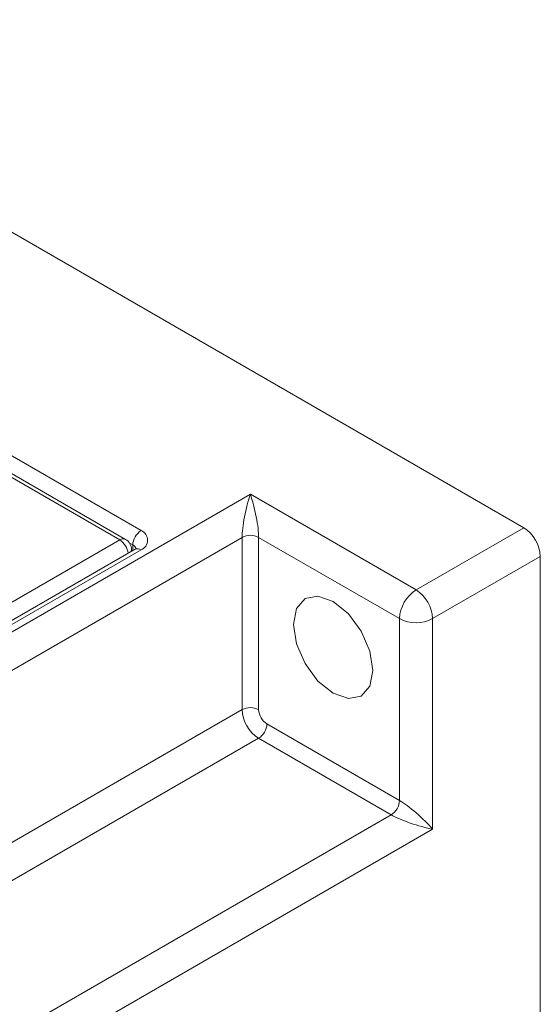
# Model space of a CAD drawing. Header units: millimetres. Extents: x -420 to 420, y -297 to 297.
# Tile 195 of 197: x 361 to 384, y 216 to 258. Entities that reach past the tile are written whole.
import ezdxf

# ---------------------------------------------------------------- set-up
doc = ezdxf.new("R2010")
doc.units = ezdxf.units.MM
doc.header["$MEASUREMENT"] = 0
doc.layers.add('layer 1', color=7, linetype='Continuous')

msp = doc.modelspace()

# ---------------------------------------------------------------- linework, layer by layer
at = {"layer": 'layer 1', "color": 7, "lineweight": 9}
for points in [[(382.8166, 236.1603), (382.8166, 236.1603), (330.9575, 266.0981), (330.9575, 266.0981)], [(365.7483, 235.6608), (365.7483, 235.6608), (356.6172, 240.9322), (356.6172, 240.9322)], [(365.4971, 235.6361), (365.4971, 235.6361), (356.6172, 240.7623), (356.6172, 240.7623)], [(358.379, 240.6714), (358.379, 240.6714), (366.4066, 236.0374), (366.4066, 236.0374)], [(308.3088, 201.3498), (308.3088, 201.3498), (371.095, 237.5958), (371.095, 237.5958)], [(371.095, 237.5958), (371.095, 237.5958), (378.1989, 233.4948), (378.1989, 233.4948)], [(371.095, 237.5958), (371.095, 237.5958), (371.095, 237.5956), (371.095, 237.5956)], [(371.095, 237.5958), (371.095, 237.5958), (371.095, 237.5956), (371.095, 237.5956)], [(370.8439, 236.6305), (370.8439, 236.6305), (370.8439, 236.6305), (370.8439, 236.6305)], [(371.3462, 236.6305), (371.3462, 236.6305), (371.3462, 236.6305), (371.3462, 236.6305)], [(366.4066, 236.0374), (366.1951, 235.9022), (366.0627, 235.6727), (366.0513, 235.4221)], [(378.1989, 233.4948), (378.1989, 233.4948), (382.8166, 236.1603), (382.8166, 236.1603)], [(383.5271, 234.9299), (383.5041, 235.4311), (383.2393, 235.8901), (382.8166, 236.1603)], [(370.7398, 235.75), (370.7398, 235.75), (309.0191, 200.1196), (309.0191, 200.1196)], [(312.9277, 205.2884), (312.9277, 205.2884), (365.4971, 235.6361), (365.4971, 235.6361)], [(365.7483, 235.6608), (365.666, 235.698), (365.5705, 235.6885), (365.4971, 235.6361)], [(365.8503, 235.0658), (365.8242, 235.2994), (365.6946, 235.5087), (365.4971, 235.6361)], [(365.9995, 235.2258), (365.9995, 235.4053), (365.9038, 235.5712), (365.7483, 235.6608)], [(366.0513, 235.4221), (366.0513, 235.4221), (365.919, 235.4985), (365.919, 235.4985)], [(371.4503, 235.75), (371.2274, 235.8655), (370.9627, 235.8655), (370.7398, 235.75)], [(370.7398, 228.367), (370.7398, 228.367), (370.7398, 235.75), (370.7398, 235.75)], [(370.7398, 235.75), (370.7398, 235.75), (370.7398, 235.75), (370.7398, 235.75)], [(377.4886, 232.2642), (377.4886, 232.2642), (371.4503, 235.75), (371.4503, 235.75)], [(371.4503, 235.75), (371.4503, 235.75), (371.4503, 235.75), (371.4503, 235.75)], [(371.4503, 235.75), (371.4503, 235.75), (371.4503, 228.367), (371.4503, 228.367)], [(366.1553, 235.2421), (366.1553, 235.2421), (313.3017, 204.7303), (313.3017, 204.7303)], [(366.4066, 235.2172), (366.4066, 235.2172), (313.5529, 204.7054), (313.5529, 204.7054)], [(365.9995, 235.1521), (365.9995, 235.1521), (365.9995, 235.2258), (365.9995, 235.2258)], [(366.1923, 235.2617), (366.1692, 235.3323), (366.1181, 235.3902), (366.0513, 235.4221)], [(366.0513, 235.182), (366.0513, 235.182), (366.0513, 235.4221), (366.0513, 235.4221)], [(366.4066, 235.2172), (366.3332, 235.2697), (366.2375, 235.279), (366.1553, 235.2421)], [(383.5271, 234.9299), (383.5271, 234.9299), (378.9094, 232.2642), (378.9094, 232.2642)], [(383.5271, 73.3228), (383.5271, 73.3228), (383.5271, 234.9299), (383.5271, 234.9299)], [(378.1989, 233.4948), (377.7764, 233.2243), (377.5114, 232.7654), (377.4886, 232.2642)], [(378.9094, 232.2642), (378.8865, 232.7654), (378.6217, 233.2243), (378.1989, 233.4948)], [(377.4886, 232.2642), (377.9341, 232.0335), (378.464, 232.0335), (378.9094, 232.2642)], [(377.4886, 224.471), (377.4886, 224.471), (377.4886, 232.2642), (377.4886, 232.2642)], [(378.9094, 232.2642), (378.9094, 232.2642), (378.9094, 223.2405), (378.9094, 223.2405)], [(286.9128, 179.9748), (286.9128, 179.9748), (370.7398, 228.367), (370.7398, 228.367)], [(371.4503, 228.367), (371.2274, 228.4825), (370.9627, 228.4825), (370.7398, 228.367)], [(370.7398, 228.367), (370.7627, 227.8659), (371.0276, 227.407), (371.4503, 227.1366)], [(371.4503, 228.367), (371.4617, 228.1165), (371.5942, 227.887), (371.8055, 227.7518)], [(371.4503, 227.1366), (371.6617, 227.2718), (371.794, 227.5012), (371.8055, 227.7518)], [(371.8055, 227.7518), (371.8055, 227.7518), (377.4886, 224.471), (377.4886, 224.471)], [(371.4503, 227.1366), (371.4503, 227.1366), (287.6233, 178.7444), (287.6233, 178.7444)], [(377.1334, 223.8557), (377.1334, 223.8557), (371.4503, 227.1366), (371.4503, 227.1366)], [(377.1334, 223.8557), (377.3448, 223.9909), (377.4772, 224.2204), (377.4886, 224.471)], [(377.4886, 224.471), (377.4886, 224.471), (377.4886, 224.471), (377.4886, 224.471)], [(293.3065, 175.4635), (293.3065, 175.4635), (377.1334, 223.8557), (377.1334, 223.8557)], [(377.1334, 223.8557), (377.1334, 223.8557), (377.1334, 223.8557), (377.1334, 223.8557)], [(378.1989, 223.9408), (378.1989, 223.9408), (378.1989, 223.9408), (378.1989, 223.9408)], [(377.9478, 223.5057), (377.9478, 223.5057), (377.9478, 223.5057), (377.9478, 223.5057)], [(378.9094, 223.2405), (378.9094, 223.2405), (294.017, 174.233), (294.017, 174.233)], [(378.9094, 223.2405), (378.9094, 223.2405), (378.9094, 223.2405), (378.9094, 223.2405)], [(378.9094, 223.2405), (378.9094, 223.2405), (378.9094, 223.2405), (378.9094, 223.2405)]]:
    msp.add_open_spline(points, degree=3, dxfattribs=at)
for points, knots in [([(371.095, 237.5958), (371.0008, 237.3237), (370.9106, 236.9765), (370.8439, 236.6305), (370.8439, 236.6305), (370.7774, 236.2843), (370.7398, 235.9676), (370.7398, 235.75)], [0, 0, 0, 0, 0.3333333, 0.3333333, 0.3333333, 0.3333333, 1, 1, 1, 1]), ([(371.095, 237.5958), (371.0008, 237.3237), (370.9106, 236.9765), (370.8439, 236.6305), (370.8439, 236.6305), (370.7774, 236.2843), (370.7398, 235.9676), (370.7398, 235.75)], [0, 0, 0, 0, 0.3333333, 0.3333333, 0.3333333, 0.3333333, 1, 1, 1, 1]), ([(371.095, 237.5958), (371.0008, 237.3237), (370.9106, 236.9765), (370.8439, 236.6305), (370.8439, 236.6305), (370.7774, 236.2843), (370.7398, 235.9676), (370.7398, 235.75)], [0, 0, 0, 0, 0.3333333, 0.3333333, 0.3333333, 0.3333333, 1, 1, 1, 1]), ([(371.095, 237.5958), (371.0008, 237.3237), (370.9106, 236.9765), (370.8439, 236.6305), (370.8439, 236.6305), (370.7774, 236.2843), (370.7398, 235.9676), (370.7398, 235.75)], [0, 0, 0, 0, 0.3333333, 0.3333333, 0.3333333, 0.3333333, 1, 1, 1, 1]), ([(371.095, 237.5958), (371.0008, 237.3237), (370.9106, 236.9765), (370.8439, 236.6305), (370.8439, 236.6305), (370.7774, 236.2843), (370.7398, 235.9676), (370.7398, 235.75)], [0, 0, 0, 0, 0.3333333, 0.3333333, 0.3333333, 0.3333333, 1, 1, 1, 1]), ([(371.095, 237.5958), (371.0008, 237.3237), (370.9106, 236.9765), (370.8439, 236.6305), (370.8439, 236.6305), (370.7774, 236.2843), (370.7398, 235.9676), (370.7398, 235.75)], [0, 0, 0, 0, 0.3333333, 0.3333333, 0.3333333, 0.3333333, 1, 1, 1, 1]), ([(371.095, 237.5958), (371.0008, 237.3237), (370.9106, 236.9765), (370.8439, 236.6305), (370.8439, 236.6305), (370.7774, 236.2843), (370.7398, 235.9676), (370.7398, 235.75)], [0, 0, 0, 0, 0.3333333, 0.3333333, 0.3333333, 0.3333333, 1, 1, 1, 1]), ([(371.095, 237.5958), (371.0008, 237.3237), (370.9106, 236.9765), (370.8439, 236.6305), (370.8439, 236.6305), (370.7774, 236.2843), (370.7398, 235.9676), (370.7398, 235.75)], [0, 0, 0, 0, 0.3333333, 0.3333333, 0.3333333, 0.3333333, 1, 1, 1, 1]), ([(371.095, 237.5958), (371.0008, 237.3237), (370.9106, 236.9765), (370.8439, 236.6305), (370.8439, 236.6305), (370.7774, 236.2843), (370.7398, 235.9676), (370.7398, 235.75)], [0, 0, 0, 0, 0.3333333, 0.3333333, 0.3333333, 0.3333333, 1, 1, 1, 1]), ([(371.095, 237.5958), (371.0008, 237.3237), (370.9106, 236.9765), (370.8439, 236.6305), (370.8439, 236.6305), (370.7774, 236.2843), (370.7398, 235.9676), (370.7398, 235.75)], [0, 0, 0, 0, 0.3333333, 0.3333333, 0.3333333, 0.3333333, 1, 1, 1, 1]), ([(371.095, 237.5958), (371.0008, 237.3237), (370.9106, 236.9765), (370.8439, 236.6305), (370.8439, 236.6305), (370.7774, 236.2843), (370.7398, 235.9676), (370.7398, 235.75)], [0, 0, 0, 0, 0.3333333, 0.3333333, 0.3333333, 0.3333333, 1, 1, 1, 1]), ([(371.095, 237.5958), (371.0008, 237.3237), (370.9106, 236.9765), (370.8439, 236.6305), (370.8439, 236.6305), (370.7774, 236.2843), (370.7398, 235.9676), (370.7398, 235.75)], [0, 0, 0, 0, 0.3333333, 0.3333333, 0.3333333, 0.3333333, 1, 1, 1, 1]), ([(371.095, 237.5958), (371.0008, 237.3237), (370.9106, 236.9765), (370.8439, 236.6305), (370.8439, 236.6305), (370.7774, 236.2843), (370.7398, 235.9676), (370.7398, 235.75)], [0, 0, 0, 0, 0.3333333, 0.3333333, 0.3333333, 0.3333333, 1, 1, 1, 1]), ([(371.095, 237.5958), (371.0008, 237.3237), (370.9106, 236.9765), (370.8439, 236.6305), (370.8439, 236.6305), (370.7774, 236.2843), (370.7398, 235.9676), (370.7398, 235.75)], [0, 0, 0, 0, 0.3333333, 0.3333333, 0.3333333, 0.3333333, 1, 1, 1, 1]), ([(371.095, 237.5958), (371.0008, 237.3237), (370.9106, 236.9765), (370.8439, 236.6305), (370.8439, 236.6305), (370.7774, 236.2843), (370.7398, 235.9676), (370.7398, 235.75)], [0, 0, 0, 0, 0.3333333, 0.3333333, 0.3333333, 0.3333333, 1, 1, 1, 1]), ([(371.095, 237.5958), (371.0008, 237.3237), (370.9106, 236.9765), (370.8439, 236.6305), (370.8439, 236.6305), (370.7774, 236.2843), (370.7398, 235.9676), (370.7398, 235.75)], [0, 0, 0, 0, 0.3333333, 0.3333333, 0.3333333, 0.3333333, 1, 1, 1, 1]), ([(371.095, 237.5956), (371.0008, 237.3237), (370.9106, 236.9765), (370.8439, 236.6305), (370.8439, 236.6305), (370.7774, 236.2843), (370.7398, 235.9676), (370.7398, 235.75)], [0, 0, 0, 0, 0.3333333, 0.3333333, 0.3333333, 0.3333333, 1, 1, 1, 1]), ([(371.095, 237.5956), (371.0008, 237.3237), (370.9106, 236.9765), (370.8439, 236.6305), (370.8439, 236.6305), (370.7774, 236.2843), (370.7398, 235.9676), (370.7398, 235.75)], [0, 0, 0, 0, 0.3333333, 0.3333333, 0.3333333, 0.3333333, 1, 1, 1, 1]), ([(371.095, 237.5956), (371.0008, 237.3237), (370.9106, 236.9765), (370.8439, 236.6305), (370.8439, 236.6305), (370.7774, 236.2843), (370.7398, 235.9676), (370.7398, 235.75)], [0, 0, 0, 0, 0.3333333, 0.3333333, 0.3333333, 0.3333333, 1, 1, 1, 1]), ([(371.095, 237.5956), (371.0008, 237.3237), (370.9106, 236.9765), (370.8439, 236.6305), (370.8439, 236.6305), (370.7774, 236.2843), (370.7398, 235.9676), (370.7398, 235.75)], [0, 0, 0, 0, 0.3333333, 0.3333333, 0.3333333, 0.3333333, 1, 1, 1, 1]), ([(371.095, 237.5956), (371.0008, 237.3237), (370.9106, 236.9765), (370.8439, 236.6305), (370.8439, 236.6305), (370.7774, 236.2843), (370.7398, 235.9676), (370.7398, 235.75)], [0, 0, 0, 0, 0.3333333, 0.3333333, 0.3333333, 0.3333333, 1, 1, 1, 1]), ([(371.4503, 235.75), (371.4503, 235.9676), (371.4129, 236.2843), (371.3462, 236.6305), (371.3462, 236.6305), (371.2797, 236.9765), (371.1893, 237.3237), (371.095, 237.5958)], [0, 0, 0, 0, 0.3333333, 0.3333333, 0.3333333, 0.3333333, 1, 1, 1, 1]), ([(371.4503, 235.75), (371.4503, 235.9676), (371.4129, 236.2843), (371.3462, 236.6305), (371.3462, 236.6305), (371.2797, 236.9765), (371.1893, 237.3237), (371.095, 237.5958)], [0, 0, 0, 0, 0.3333333, 0.3333333, 0.3333333, 0.3333333, 1, 1, 1, 1]), ([(371.4503, 235.75), (371.4503, 235.9676), (371.4129, 236.2843), (371.3462, 236.6305), (371.3462, 236.6305), (371.2797, 236.9765), (371.1893, 237.3237), (371.095, 237.5958)], [0, 0, 0, 0, 0.3333333, 0.3333333, 0.3333333, 0.3333333, 1, 1, 1, 1]), ([(371.4503, 235.75), (371.4503, 235.9676), (371.4129, 236.2843), (371.3462, 236.6305), (371.3462, 236.6305), (371.2797, 236.9765), (371.1893, 237.3237), (371.095, 237.5958)], [0, 0, 0, 0, 0.3333333, 0.3333333, 0.3333333, 0.3333333, 1, 1, 1, 1]), ([(371.4503, 235.75), (371.4503, 235.9676), (371.4129, 236.2843), (371.3462, 236.6305), (371.3462, 236.6305), (371.2797, 236.9765), (371.1893, 237.3237), (371.095, 237.5958)], [0, 0, 0, 0, 0.3333333, 0.3333333, 0.3333333, 0.3333333, 1, 1, 1, 1]), ([(371.4503, 235.75), (371.4503, 235.9676), (371.4129, 236.2843), (371.3462, 236.6305), (371.3462, 236.6305), (371.2797, 236.9765), (371.1893, 237.3237), (371.095, 237.5958)], [0, 0, 0, 0, 0.3333333, 0.3333333, 0.3333333, 0.3333333, 1, 1, 1, 1]), ([(371.4503, 235.75), (371.4503, 235.9676), (371.4129, 236.2843), (371.3462, 236.6305), (371.3462, 236.6305), (371.2797, 236.9765), (371.1893, 237.3237), (371.095, 237.5958)], [0, 0, 0, 0, 0.3333333, 0.3333333, 0.3333333, 0.3333333, 1, 1, 1, 1]), ([(371.4503, 235.75), (371.4503, 235.9676), (371.4129, 236.2843), (371.3462, 236.6305), (371.3462, 236.6305), (371.2797, 236.9765), (371.1893, 237.3237), (371.095, 237.5958)], [0, 0, 0, 0, 0.3333333, 0.3333333, 0.3333333, 0.3333333, 1, 1, 1, 1]), ([(371.4503, 235.75), (371.4503, 235.9676), (371.4129, 236.2843), (371.3462, 236.6305), (371.3462, 236.6305), (371.2797, 236.9765), (371.1893, 237.3237), (371.095, 237.5958)], [0, 0, 0, 0, 0.3333333, 0.3333333, 0.3333333, 0.3333333, 1, 1, 1, 1]), ([(371.4503, 235.75), (371.4503, 235.9676), (371.4129, 236.2843), (371.3462, 236.6305), (371.3462, 236.6305), (371.2797, 236.9765), (371.1893, 237.3237), (371.095, 237.5958)], [0, 0, 0, 0, 0.3333333, 0.3333333, 0.3333333, 0.3333333, 1, 1, 1, 1]), ([(371.4503, 235.75), (371.4503, 235.9676), (371.4129, 236.2843), (371.3462, 236.6305), (371.3462, 236.6305), (371.2797, 236.9765), (371.1893, 237.3237), (371.095, 237.5958)], [0, 0, 0, 0, 0.3333333, 0.3333333, 0.3333333, 0.3333333, 1, 1, 1, 1]), ([(371.4503, 235.75), (371.4503, 235.9676), (371.4129, 236.2843), (371.3462, 236.6305), (371.3462, 236.6305), (371.2797, 236.9765), (371.1893, 237.3237), (371.095, 237.5958)], [0, 0, 0, 0, 0.3333333, 0.3333333, 0.3333333, 0.3333333, 1, 1, 1, 1]), ([(371.4503, 235.75), (371.4503, 235.9676), (371.4129, 236.2843), (371.3462, 236.6305), (371.3462, 236.6305), (371.2797, 236.9765), (371.1893, 237.3237), (371.095, 237.5958)], [0, 0, 0, 0, 0.3333333, 0.3333333, 0.3333333, 0.3333333, 1, 1, 1, 1]), ([(371.4503, 235.75), (371.4503, 235.9676), (371.4129, 236.2843), (371.3462, 236.6305), (371.3462, 236.6305), (371.2797, 236.9765), (371.1893, 237.3237), (371.095, 237.5958)], [0, 0, 0, 0, 0.3333333, 0.3333333, 0.3333333, 0.3333333, 1, 1, 1, 1]), ([(371.4503, 235.75), (371.4503, 235.9676), (371.4129, 236.2843), (371.3462, 236.6305), (371.3462, 236.6305), (371.2797, 236.9765), (371.1893, 237.3237), (371.095, 237.5958)], [0, 0, 0, 0, 0.3333333, 0.3333333, 0.3333333, 0.3333333, 1, 1, 1, 1]), ([(371.4503, 235.75), (371.4503, 235.9676), (371.4129, 236.2843), (371.3462, 236.6305), (371.3462, 236.6305), (371.2797, 236.9765), (371.1893, 237.3237), (371.095, 237.5958)], [0, 0, 0, 0, 0.3333333, 0.3333333, 0.3333333, 0.3333333, 1, 1, 1, 1]), ([(371.4503, 235.75), (371.4503, 235.9676), (371.4129, 236.2843), (371.3462, 236.6305), (371.3462, 236.6305), (371.2797, 236.9765), (371.1893, 237.3237), (371.095, 237.5956)], [0, 0, 0, 0, 0.3333333, 0.3333333, 0.3333333, 0.3333333, 1, 1, 1, 1]), ([(371.4503, 235.75), (371.4503, 235.9676), (371.4129, 236.2843), (371.3462, 236.6305), (371.3462, 236.6305), (371.2797, 236.9765), (371.1893, 237.3237), (371.095, 237.5956)], [0, 0, 0, 0, 0.3333333, 0.3333333, 0.3333333, 0.3333333, 1, 1, 1, 1]), ([(371.4503, 235.75), (371.4503, 235.9676), (371.4129, 236.2843), (371.3462, 236.6305), (371.3462, 236.6305), (371.2797, 236.9765), (371.1893, 237.3237), (371.095, 237.5956)], [0, 0, 0, 0, 0.3333333, 0.3333333, 0.3333333, 0.3333333, 1, 1, 1, 1]), ([(371.4503, 235.75), (371.4503, 235.9676), (371.4129, 236.2843), (371.3462, 236.6305), (371.3462, 236.6305), (371.2797, 236.9765), (371.1893, 237.3237), (371.095, 237.5956)], [0, 0, 0, 0, 0.3333333, 0.3333333, 0.3333333, 0.3333333, 1, 1, 1, 1]), ([(371.4503, 235.75), (371.4503, 235.9676), (371.4129, 236.2843), (371.3462, 236.6305), (371.3462, 236.6305), (371.2797, 236.9765), (371.1893, 237.3237), (371.095, 237.5956)], [0, 0, 0, 0, 0.3333333, 0.3333333, 0.3333333, 0.3333333, 1, 1, 1, 1]), ([(366.4066, 235.2172), (366.5767, 235.2819), (366.6895, 235.445), (366.6895, 235.6273), (366.6895, 235.6273), (366.6895, 235.8095), (366.5767, 235.9727), (366.4066, 236.0374)], [0, 0, 0, 0, 0.3333333, 0.3333333, 0.3333333, 0.3333333, 1, 1, 1, 1]), ([(365.9761, 235.1387), (365.9761, 235.1387), (365.9898, 235.1693), (365.9898, 235.1693), (365.9898, 235.1693), (365.9898, 235.1693), (365.9995, 235.2258), (365.9995, 235.2258)], [0, 0, 0, 0, 0.3333333, 0.3333333, 0.3333333, 0.3333333, 1, 1, 1, 1]), ([(366.2124, 235.2841), (366.212, 235.2826), (366.2119, 235.2812), (366.2012, 235.2734), (366.2012, 235.2734), (366.1915, 235.2664), (366.1735, 235.2542), (366.1553, 235.2421)], [0, 0, 0, 0, 0.3333333, 0.3333333, 0.3333333, 0.3333333, 1, 1, 1, 1]), ([(376.352, 230.0493), (376.352, 230.0493), (376.2222, 230.8777), (376.2222, 230.8777), (376.2222, 230.8777), (376.2222, 230.8777), (375.8527, 231.7296), (375.8527, 231.7296), (375.8527, 231.7296), (375.8527, 231.7296), (375.2995, 232.4759), (375.2995, 232.4759), (375.2995, 232.4759), (375.2995, 232.4759), (374.6471, 233.0023), (374.6471, 233.0023), (374.6471, 233.0023), (374.6471, 233.0023), (373.9947, 233.2292), (373.9947, 233.2292), (373.9947, 233.2292), (373.9947, 233.2292), (373.4415, 233.1217), (373.4415, 233.1217), (373.4415, 233.1217), (373.4415, 233.1217), (373.0718, 232.6963), (373.0718, 232.6963), (373.0718, 232.6963), (373.0718, 232.6963), (372.942, 232.0177), (372.942, 232.0177), (372.942, 232.0177), (372.942, 232.0177), (373.0718, 231.1893), (373.0718, 231.1893), (373.0718, 231.1893), (373.0718, 231.1893), (373.4415, 230.3374), (373.4415, 230.3374), (373.4415, 230.3374), (373.4415, 230.3374), (373.9947, 229.5911), (373.9947, 229.5911), (373.9947, 229.5911), (373.9947, 229.5911), (374.6471, 229.0647), (374.6471, 229.0647), (374.6471, 229.0647), (374.6471, 229.0647), (375.2995, 228.8378), (375.2995, 228.8378), (375.2995, 228.8378), (375.2995, 228.8378), (375.8527, 228.9453), (375.8527, 228.9453), (375.8527, 228.9453), (375.8527, 228.9453), (376.2222, 229.3707), (376.2222, 229.3707), (376.2222, 229.3707), (376.2222, 229.3707), (376.352, 230.0493), (376.352, 230.0493)], [0, 0, 0, 0, 0.0588235, 0.0588235, 0.0588235, 0.0588235, 0.1176471, 0.1176471, 0.1176471, 0.1176471, 0.1764706, 0.1764706, 0.1764706, 0.1764706, 0.2352941, 0.2352941, 0.2352941, 0.2352941, 0.2941176, 0.2941176, 0.2941176, 0.2941176, 0.3529412, 0.3529412, 0.3529412, 0.3529412, 0.4117647, 0.4117647, 0.4117647, 0.4117647, 0.4705882, 0.4705882, 0.4705882, 0.4705882, 0.5294118, 0.5294118, 0.5294118, 0.5294118, 0.5882353, 0.5882353, 0.5882353, 0.5882353, 0.6470588, 0.6470588, 0.6470588, 0.6470588, 0.7058824, 0.7058824, 0.7058824, 0.7058824, 0.7647059, 0.7647059, 0.7647059, 0.7647059, 0.8235294, 0.8235294, 0.8235294, 0.8235294, 0.8823529, 0.8823529, 0.8823529, 0.8823529, 1, 1, 1, 1]), ([(378.9094, 223.2405), (378.721, 223.4581), (378.4655, 223.7101), (378.1989, 223.9408), (378.1989, 223.9408), (377.9325, 224.1716), (377.6772, 224.3623), (377.4886, 224.471)], [0, 0, 0, 0, 0.3333333, 0.3333333, 0.3333333, 0.3333333, 1, 1, 1, 1]), ([(378.9094, 223.2405), (378.721, 223.4581), (378.4655, 223.7101), (378.1989, 223.9408), (378.1989, 223.9408), (377.9325, 224.1714), (377.6772, 224.3623), (377.4886, 224.471)], [0, 0, 0, 0, 0.3333333, 0.3333333, 0.3333333, 0.3333333, 1, 1, 1, 1]), ([(378.9094, 223.2405), (378.721, 223.4581), (378.4655, 223.7101), (378.1989, 223.9408), (378.1989, 223.9408), (377.9325, 224.1714), (377.6772, 224.3623), (377.4886, 224.471)], [0, 0, 0, 0, 0.3333333, 0.3333333, 0.3333333, 0.3333333, 1, 1, 1, 1]), ([(378.9094, 223.2405), (378.721, 223.4581), (378.4655, 223.7099), (378.1989, 223.9408), (378.1989, 223.9408), (377.9325, 224.1714), (377.6772, 224.3623), (377.4886, 224.471)], [0, 0, 0, 0, 0.3333333, 0.3333333, 0.3333333, 0.3333333, 1, 1, 1, 1]), ([(378.9094, 223.2405), (378.721, 223.4581), (378.4655, 223.7099), (378.1989, 223.9408), (378.1989, 223.9408), (377.9325, 224.1714), (377.6772, 224.3623), (377.4886, 224.471)], [0, 0, 0, 0, 0.3333333, 0.3333333, 0.3333333, 0.3333333, 1, 1, 1, 1]), ([(378.9094, 223.2405), (378.721, 223.4581), (378.4655, 223.7099), (378.1989, 223.9408), (378.1989, 223.9408), (377.9325, 224.1714), (377.6772, 224.3623), (377.4886, 224.471)], [0, 0, 0, 0, 0.3333333, 0.3333333, 0.3333333, 0.3333333, 1, 1, 1, 1]), ([(378.9094, 223.2405), (378.721, 223.4581), (378.4655, 223.7099), (378.1989, 223.9408), (378.1989, 223.9408), (377.9325, 224.1714), (377.6772, 224.3623), (377.4886, 224.471)], [0, 0, 0, 0, 0.3333333, 0.3333333, 0.3333333, 0.3333333, 1, 1, 1, 1]), ([(378.9094, 223.2405), (378.721, 223.4581), (378.4655, 223.7099), (378.1989, 223.9408), (378.1989, 223.9408), (377.9325, 224.1714), (377.6772, 224.3623), (377.4886, 224.471)], [0, 0, 0, 0, 0.3333333, 0.3333333, 0.3333333, 0.3333333, 1, 1, 1, 1]), ([(378.9094, 223.2405), (378.721, 223.4581), (378.4655, 223.7099), (378.1989, 223.9408), (378.1989, 223.9408), (377.9325, 224.1714), (377.6772, 224.3623), (377.4886, 224.471)], [0, 0, 0, 0, 0.3333333, 0.3333333, 0.3333333, 0.3333333, 1, 1, 1, 1]), ([(378.9094, 223.2405), (378.721, 223.4581), (378.4655, 223.7099), (378.1989, 223.9408), (378.1989, 223.9408), (377.9325, 224.1714), (377.6772, 224.3623), (377.4886, 224.471)], [0, 0, 0, 0, 0.3333333, 0.3333333, 0.3333333, 0.3333333, 1, 1, 1, 1]), ([(378.9094, 223.2405), (378.721, 223.4581), (378.4655, 223.7099), (378.1989, 223.9408), (378.1989, 223.9408), (377.9325, 224.1714), (377.6772, 224.3623), (377.4886, 224.471)], [0, 0, 0, 0, 0.3333333, 0.3333333, 0.3333333, 0.3333333, 1, 1, 1, 1]), ([(378.9094, 223.2405), (378.721, 223.4581), (378.4655, 223.7099), (378.1989, 223.9408), (378.1989, 223.9408), (377.9325, 224.1714), (377.6772, 224.3623), (377.4886, 224.471)], [0, 0, 0, 0, 0.3333333, 0.3333333, 0.3333333, 0.3333333, 1, 1, 1, 1]), ([(378.9094, 223.2405), (378.721, 223.4581), (378.4655, 223.7099), (378.1989, 223.9408), (378.1989, 223.9408), (377.9325, 224.1714), (377.6772, 224.3623), (377.4886, 224.471)], [0, 0, 0, 0, 0.3333333, 0.3333333, 0.3333333, 0.3333333, 1, 1, 1, 1]), ([(378.9094, 223.2405), (378.721, 223.4581), (378.4655, 223.7099), (378.1989, 223.9408), (378.1989, 223.9408), (377.9325, 224.1714), (377.6772, 224.3623), (377.4886, 224.471)], [0, 0, 0, 0, 0.3333333, 0.3333333, 0.3333333, 0.3333333, 1, 1, 1, 1]), ([(378.9094, 223.2405), (378.721, 223.4581), (378.4655, 223.7099), (378.1989, 223.9408), (378.1989, 223.9408), (377.9325, 224.1714), (377.6772, 224.3623), (377.4886, 224.471)], [0, 0, 0, 0, 0.3333333, 0.3333333, 0.3333333, 0.3333333, 1, 1, 1, 1]), ([(378.9094, 223.2405), (378.721, 223.4581), (378.4655, 223.7099), (378.1989, 223.9408), (378.1989, 223.9408), (377.9325, 224.1714), (377.6772, 224.3623), (377.4886, 224.471)], [0, 0, 0, 0, 0.3333333, 0.3333333, 0.3333333, 0.3333333, 1, 1, 1, 1]), ([(378.9094, 223.2405), (378.721, 223.4581), (378.4655, 223.7099), (378.1989, 223.9408), (378.1989, 223.9408), (377.9325, 224.1714), (377.6772, 224.3623), (377.4886, 224.471)], [0, 0, 0, 0, 0.3333333, 0.3333333, 0.3333333, 0.3333333, 1, 1, 1, 1]), ([(378.9094, 223.2405), (378.721, 223.4581), (378.4655, 223.7099), (378.1989, 223.9408), (378.1989, 223.9408), (377.9325, 224.1714), (377.6772, 224.3623), (377.4886, 224.471)], [0, 0, 0, 0, 0.3333333, 0.3333333, 0.3333333, 0.3333333, 1, 1, 1, 1]), ([(378.9094, 223.2405), (378.721, 223.4581), (378.4655, 223.7099), (378.1989, 223.9408), (378.1989, 223.9408), (377.9325, 224.1714), (377.6772, 224.3623), (377.4886, 224.471)], [0, 0, 0, 0, 0.3333333, 0.3333333, 0.3333333, 0.3333333, 1, 1, 1, 1]), ([(378.9094, 223.2405), (378.721, 223.4581), (378.4655, 223.7099), (378.1989, 223.9408), (378.1989, 223.9408), (377.9325, 224.1714), (377.6772, 224.3623), (377.4886, 224.471)], [0, 0, 0, 0, 0.3333333, 0.3333333, 0.3333333, 0.3333333, 1, 1, 1, 1]), ([(378.9094, 223.2405), (378.721, 223.4581), (378.4655, 223.7099), (378.1989, 223.9408), (378.1989, 223.9408), (377.9325, 224.1714), (377.6772, 224.3621), (377.4886, 224.471)], [0, 0, 0, 0, 0.3333333, 0.3333333, 0.3333333, 0.3333333, 1, 1, 1, 1]), ([(377.1334, 223.8557), (377.3219, 223.747), (377.6148, 223.6211), (377.9478, 223.5057), (377.9478, 223.5057), (378.281, 223.3904), (378.6267, 223.2949), (378.9094, 223.2405)], [0, 0, 0, 0, 0.3333333, 0.3333333, 0.3333333, 0.3333333, 1, 1, 1, 1]), ([(377.1334, 223.8557), (377.3219, 223.747), (377.6148, 223.6211), (377.9478, 223.5057), (377.9478, 223.5057), (378.281, 223.3904), (378.6267, 223.2949), (378.9094, 223.2405)], [0, 0, 0, 0, 0.3333333, 0.3333333, 0.3333333, 0.3333333, 1, 1, 1, 1]), ([(377.1334, 223.8557), (377.3219, 223.747), (377.6148, 223.6211), (377.9478, 223.5057), (377.9478, 223.5057), (378.281, 223.3904), (378.6267, 223.2949), (378.9094, 223.2405)], [0, 0, 0, 0, 0.3333333, 0.3333333, 0.3333333, 0.3333333, 1, 1, 1, 1]), ([(377.1334, 223.8557), (377.3219, 223.747), (377.6148, 223.6211), (377.9478, 223.5057), (377.9478, 223.5057), (378.281, 223.3904), (378.6267, 223.2949), (378.9094, 223.2405)], [0, 0, 0, 0, 0.3333333, 0.3333333, 0.3333333, 0.3333333, 1, 1, 1, 1]), ([(377.1334, 223.8557), (377.3219, 223.747), (377.6148, 223.6211), (377.9478, 223.5057), (377.9478, 223.5057), (378.281, 223.3904), (378.6267, 223.2949), (378.9094, 223.2405)], [0, 0, 0, 0, 0.3333333, 0.3333333, 0.3333333, 0.3333333, 1, 1, 1, 1]), ([(377.1334, 223.8557), (377.3219, 223.747), (377.6148, 223.6211), (377.9478, 223.5057), (377.9478, 223.5057), (378.281, 223.3904), (378.6267, 223.2949), (378.9094, 223.2405)], [0, 0, 0, 0, 0.3333333, 0.3333333, 0.3333333, 0.3333333, 1, 1, 1, 1]), ([(377.1334, 223.8557), (377.3219, 223.747), (377.6148, 223.6211), (377.9478, 223.5057), (377.9478, 223.5057), (378.281, 223.3904), (378.6267, 223.2949), (378.9094, 223.2405)], [0, 0, 0, 0, 0.3333333, 0.3333333, 0.3333333, 0.3333333, 1, 1, 1, 1]), ([(377.1334, 223.8557), (377.3219, 223.747), (377.6148, 223.6211), (377.9478, 223.5057), (377.9478, 223.5057), (378.281, 223.3904), (378.6267, 223.2949), (378.9094, 223.2405)], [0, 0, 0, 0, 0.3333333, 0.3333333, 0.3333333, 0.3333333, 1, 1, 1, 1]), ([(377.1334, 223.8557), (377.3219, 223.747), (377.6148, 223.6211), (377.9478, 223.5057), (377.9478, 223.5057), (378.281, 223.3904), (378.6267, 223.2949), (378.9094, 223.2405)], [0, 0, 0, 0, 0.3333333, 0.3333333, 0.3333333, 0.3333333, 1, 1, 1, 1]), ([(377.1334, 223.8557), (377.3219, 223.747), (377.6148, 223.6211), (377.9478, 223.5057), (377.9478, 223.5057), (378.281, 223.3904), (378.6267, 223.2949), (378.9094, 223.2405)], [0, 0, 0, 0, 0.3333333, 0.3333333, 0.3333333, 0.3333333, 1, 1, 1, 1]), ([(377.1334, 223.8557), (377.3219, 223.747), (377.6148, 223.6211), (377.9478, 223.5057), (377.9478, 223.5057), (378.281, 223.3904), (378.6267, 223.2949), (378.9094, 223.2405)], [0, 0, 0, 0, 0.3333333, 0.3333333, 0.3333333, 0.3333333, 1, 1, 1, 1]), ([(377.1334, 223.8557), (377.3219, 223.747), (377.6148, 223.6211), (377.9478, 223.5057), (377.9478, 223.5057), (378.281, 223.3904), (378.6267, 223.2949), (378.9094, 223.2405)], [0, 0, 0, 0, 0.3333333, 0.3333333, 0.3333333, 0.3333333, 1, 1, 1, 1]), ([(377.1334, 223.8557), (377.3219, 223.747), (377.6148, 223.6211), (377.9478, 223.5057), (377.9478, 223.5057), (378.281, 223.3902), (378.6267, 223.2949), (378.9094, 223.2405)], [0, 0, 0, 0, 0.3333333, 0.3333333, 0.3333333, 0.3333333, 1, 1, 1, 1]), ([(377.1334, 223.8557), (377.3219, 223.747), (377.6148, 223.6211), (377.9478, 223.5057), (377.9478, 223.5057), (378.281, 223.3902), (378.6267, 223.2949), (378.9094, 223.2405)], [0, 0, 0, 0, 0.3333333, 0.3333333, 0.3333333, 0.3333333, 1, 1, 1, 1]), ([(377.1334, 223.8557), (377.3219, 223.747), (377.6148, 223.6211), (377.9478, 223.5057), (377.9478, 223.5057), (378.281, 223.3902), (378.6267, 223.2949), (378.9094, 223.2405)], [0, 0, 0, 0, 0.3333333, 0.3333333, 0.3333333, 0.3333333, 1, 1, 1, 1]), ([(377.1334, 223.8557), (377.3219, 223.747), (377.6148, 223.6211), (377.9478, 223.5057), (377.9478, 223.5057), (378.281, 223.3902), (378.6267, 223.2949), (378.9094, 223.2405)], [0, 0, 0, 0, 0.3333333, 0.3333333, 0.3333333, 0.3333333, 1, 1, 1, 1]), ([(377.1334, 223.8557), (377.3219, 223.747), (377.6148, 223.6211), (377.9478, 223.5057), (377.9478, 223.5057), (378.281, 223.3902), (378.6267, 223.2949), (378.9094, 223.2405)], [0, 0, 0, 0, 0.3333333, 0.3333333, 0.3333333, 0.3333333, 1, 1, 1, 1]), ([(377.1334, 223.8557), (377.3219, 223.747), (377.6148, 223.6211), (377.9478, 223.5057), (377.9478, 223.5057), (378.281, 223.3902), (378.6267, 223.2949), (378.9094, 223.2405)], [0, 0, 0, 0, 0.3333333, 0.3333333, 0.3333333, 0.3333333, 1, 1, 1, 1]), ([(377.1334, 223.8557), (377.3219, 223.747), (377.6148, 223.6211), (377.9478, 223.5057), (377.9478, 223.5057), (378.281, 223.3902), (378.6267, 223.2949), (378.9094, 223.2405)], [0, 0, 0, 0, 0.3333333, 0.3333333, 0.3333333, 0.3333333, 1, 1, 1, 1]), ([(377.1334, 223.8557), (377.3219, 223.747), (377.6148, 223.6211), (377.9478, 223.5057), (377.9478, 223.5057), (378.281, 223.3902), (378.6267, 223.2949), (378.9094, 223.2405)], [0, 0, 0, 0, 0.3333333, 0.3333333, 0.3333333, 0.3333333, 1, 1, 1, 1]), ([(377.1334, 223.8557), (377.3219, 223.747), (377.6148, 223.6211), (377.9478, 223.5057), (377.9478, 223.5057), (378.281, 223.3902), (378.6267, 223.2949), (378.9094, 223.2405)], [0, 0, 0, 0, 0.3333333, 0.3333333, 0.3333333, 0.3333333, 1, 1, 1, 1])]:
    msp.add_open_spline(points, degree=3, knots=knots, dxfattribs=at)

doc.saveas('drawing.dxf')
